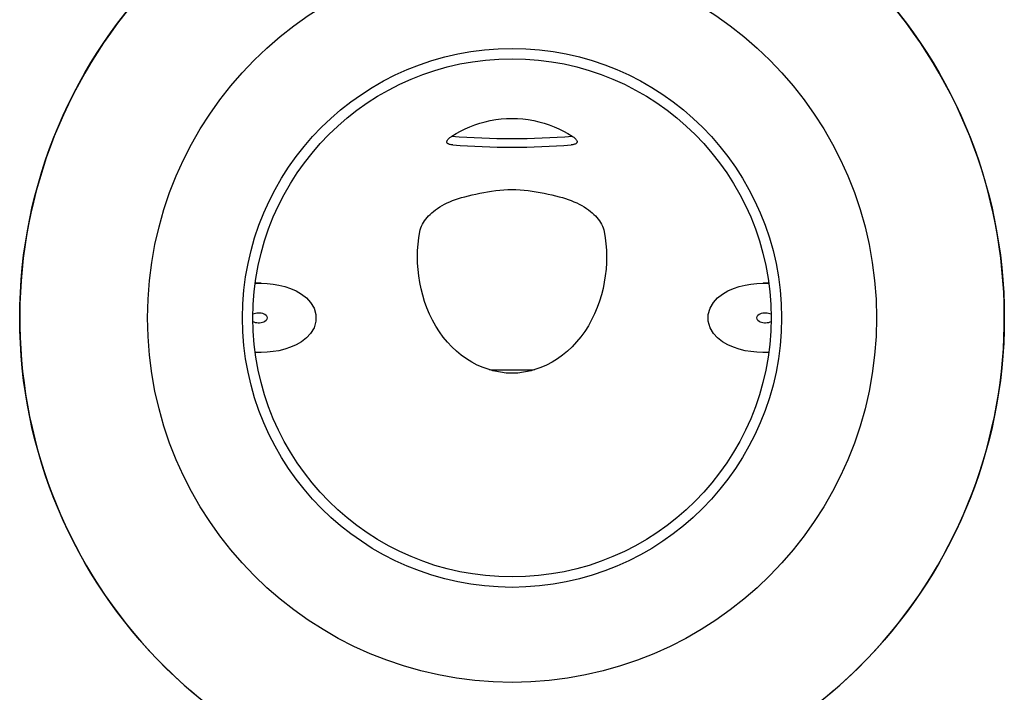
# Model space of a CAD drawing. Header units: millimetres. Extents: x 1015 to 3603, y 440 to 1502.
# Tile 16 of 19: x 1597 to 1882, y 668 to 862. Entities that reach past the tile are written whole.
import ezdxf

# ---------------------------------------------------------------- set-up
doc = ezdxf.new("R2010")
doc.units = ezdxf.units.MM
doc.layers.add('DETAIL', color=2, linetype='Continuous')

msp = doc.modelspace()

# ---------------------------------------------------------------- linework, layer by layer
at = {"layer": 'DETAIL'}
for p, q in [((1666.99, 785.93), (1665.31, 785.93)), ((1813.97, 785.93), (1812.29, 785.93)), ((1666.99, 765.93), (1665.31, 765.93)), ((1813.97, 765.93), (1812.29, 765.93))]:
    msp.add_line(p, q, dxfattribs=at)
at = {"layer": 'DETAIL', "flags": 128}
for points in [[(1722.2, 828.5), (1723.45, 829.27), (1724.75, 829.98), (1726.09, 830.65), (1727.47, 831.26), (1728.9, 831.8), (1730.35, 832.29), (1731.84, 832.7), (1733.36, 833.05), (1734.91, 833.32), (1736.49, 833.52), (1738.07, 833.63), (1739.64, 833.67), (1741.22, 833.63), (1742.8, 833.51), (1744.36, 833.32), (1745.92, 833.04), (1747.44, 832.7), (1748.93, 832.28), (1750.38, 831.8), (1751.8, 831.26), (1753.18, 830.65), (1754.52, 829.99), (1755.82, 829.27), (1757.07, 828.5)], [(1722.49, 825.99), (1722.22, 826.02), (1721.98, 826.05), (1721.77, 826.09), (1721.57, 826.14), (1721.4, 826.2), (1721.25, 826.26), (1721.12, 826.33), (1721, 826.41), (1720.91, 826.51), (1720.84, 826.61), (1720.8, 826.73), (1720.78, 826.85), (1720.79, 826.98), (1720.83, 827.12), (1720.89, 827.26), (1720.97, 827.4), (1721.08, 827.54), (1721.2, 827.68), (1721.34, 827.82), (1721.49, 827.96), (1721.65, 828.1), (1721.82, 828.23), (1722, 828.36), (1722.2, 828.5)], [(1757.07, 828.5), (1757.3, 828.34), (1757.51, 828.19), (1757.69, 828.04), (1757.86, 827.89), (1758.01, 827.75), (1758.14, 827.61), (1758.25, 827.46), (1758.35, 827.32), (1758.42, 827.18), (1758.47, 827.04), (1758.49, 826.9), (1758.49, 826.78), (1758.45, 826.65), (1758.39, 826.54), (1758.3, 826.45), (1758.2, 826.36), (1758.07, 826.28), (1757.92, 826.21), (1757.76, 826.16), (1757.58, 826.11), (1757.4, 826.07), (1757.2, 826.04), (1757, 826.01), (1756.79, 825.99)], [(1722.49, 825.99), (1724.62, 825.84), (1726.75, 825.71), (1728.89, 825.59), (1731.04, 825.5), (1733.18, 825.43), (1735.33, 825.38), (1737.48, 825.35), (1739.64, 825.34), (1741.79, 825.35), (1743.94, 825.38), (1746.09, 825.43), (1748.24, 825.5), (1750.38, 825.59), (1752.52, 825.71), (1754.66, 825.84), (1756.79, 825.99)], [(1725.96, 810.98), (1727.01, 811.24), (1728.09, 811.51), (1729.18, 811.76), (1730.3, 812.01), (1731.44, 812.23), (1732.59, 812.44), (1733.75, 812.62), (1734.91, 812.77), (1736.08, 812.9), (1737.26, 812.99), (1738.43, 813.04), (1739.61, 813.06), (1740.79, 813.04), (1741.96, 812.99), (1743.14, 812.9), (1744.31, 812.78), (1745.48, 812.63), (1746.63, 812.45), (1747.79, 812.24), (1748.93, 812.02), (1750.06, 811.77), (1751.17, 811.51), (1752.25, 811.25), (1753.32, 810.98)], [(1712.94, 800.92), (1713.06, 801.44), (1713.23, 801.96), (1713.44, 802.49), (1713.7, 803.01), (1713.99, 803.52), (1714.32, 804.02), (1714.68, 804.51), (1715.07, 804.98), (1715.48, 805.44), (1715.93, 805.89), (1716.41, 806.33), (1716.93, 806.76), (1717.49, 807.19), (1718.09, 807.61), (1718.74, 808.03), (1719.42, 808.43), (1720.14, 808.82), (1720.89, 809.18), (1721.66, 809.53), (1722.46, 809.86), (1723.29, 810.17), (1724.15, 810.46), (1725.04, 810.73), (1725.96, 810.98)], [(1753.32, 810.98), (1754.21, 810.73), (1755.08, 810.47), (1755.93, 810.18), (1756.76, 809.88), (1757.57, 809.55), (1758.36, 809.2), (1759.12, 808.82), (1759.84, 808.43), (1760.53, 808.03), (1761.17, 807.62), (1761.78, 807.19), (1762.34, 806.76), (1762.86, 806.33), (1763.34, 805.88), (1763.79, 805.44), (1764.21, 804.98), (1764.6, 804.51), (1764.96, 804.02), (1765.28, 803.52), (1765.58, 803.01), (1765.83, 802.49), (1766.04, 801.96), (1766.21, 801.44), (1766.33, 800.92)], [(1733.04, 760.94), (1731.29, 761.54), (1729.6, 762.27), (1727.98, 763.12), (1726.43, 764.08), (1724.96, 765.15), (1723.55, 766.31), (1722.22, 767.57), (1720.95, 768.93), (1719.76, 770.38), (1718.64, 771.93), (1717.59, 773.56), (1716.63, 775.28), (1715.77, 777.04), (1715.01, 778.83), (1714.35, 780.64), (1713.78, 782.48), (1713.31, 784.33), (1712.93, 786.19), (1712.64, 788.05), (1712.43, 789.91), (1712.31, 791.76), (1712.27, 793.62), (1712.32, 795.47), (1712.44, 797.3), (1712.65, 799.12), (1712.94, 800.92)], [(1766.33, 800.92), (1766.62, 799.13), (1766.83, 797.33), (1766.95, 795.51), (1767, 793.68), (1766.97, 791.84), (1766.85, 789.99), (1766.65, 788.13), (1766.36, 786.28), (1765.98, 784.43), (1765.52, 782.58), (1764.96, 780.75), (1764.3, 778.93), (1763.55, 777.14), (1762.69, 775.38), (1761.74, 773.66), (1760.68, 772), (1759.55, 770.43), (1758.34, 768.95), (1757.06, 767.58), (1755.71, 766.3), (1754.3, 765.13), (1752.82, 764.07), (1751.27, 763.11), (1749.65, 762.26), (1747.97, 761.54), (1746.23, 760.94)], [(1665.3, 785.88), (1667.07, 785.93), (1668.8, 785.87), (1670.49, 785.7), (1672.15, 785.43), (1673.86, 785.02), (1675.55, 784.46), (1677.19, 783.73), (1678.73, 782.83), (1680.12, 781.75), (1681.34, 780.42), (1682.33, 778.77), (1682.87, 776.9), (1682.87, 774.96), (1682.33, 773.08), (1681.34, 771.43), (1680.12, 770.11), (1678.73, 769.02), (1677.19, 768.12), (1675.55, 767.4), (1673.86, 766.84), (1672.15, 766.43), (1670.49, 766.15), (1668.8, 765.99), (1667.07, 765.93), (1665.3, 765.98)], [(1813.97, 765.98), (1812.2, 765.93), (1810.47, 765.99), (1808.79, 766.15), (1807.12, 766.43), (1805.42, 766.84), (1803.72, 767.4), (1802.08, 768.12), (1800.54, 769.02), (1799.15, 770.11), (1797.93, 771.43), (1796.95, 773.08), (1796.4, 774.96), (1796.4, 776.9), (1796.95, 778.77), (1797.93, 780.42), (1799.15, 781.75), (1800.54, 782.83), (1802.08, 783.73), (1803.72, 784.46), (1805.42, 785.02), (1807.12, 785.43), (1808.79, 785.7), (1810.47, 785.87), (1812.2, 785.93), (1813.97, 785.88)], [(1664.64, 777.05), (1665.01, 777.21), (1665.41, 777.32), (1665.81, 777.4), (1666.21, 777.43), (1666.59, 777.42), (1666.99, 777.37), (1667.39, 777.28), (1667.77, 777.14), (1668.13, 776.95), (1668.45, 776.7), (1668.7, 776.35), (1668.8, 775.93), (1668.7, 775.51), (1668.45, 775.16), (1668.13, 774.9), (1667.77, 774.71), (1667.39, 774.57), (1666.99, 774.48), (1666.59, 774.44), (1666.21, 774.43), (1665.81, 774.46), (1665.41, 774.53), (1665.01, 774.65), (1664.64, 774.81)], [(1814.63, 774.81), (1814.26, 774.65), (1813.87, 774.53), (1813.46, 774.46), (1813.06, 774.43), (1812.68, 774.44), (1812.28, 774.48), (1811.88, 774.57), (1811.5, 774.71), (1811.14, 774.9), (1810.83, 775.16), (1810.58, 775.51), (1810.48, 775.93), (1810.58, 776.35), (1810.83, 776.7), (1811.14, 776.95), (1811.5, 777.14), (1811.88, 777.28), (1812.28, 777.37), (1812.68, 777.42), (1813.06, 777.43), (1813.46, 777.4), (1813.87, 777.32), (1814.26, 777.21), (1814.63, 777.05)], [(1746.23, 760.94), (1745.7, 760.78), (1745.16, 760.63), (1744.62, 760.5), (1744.08, 760.37), (1743.53, 760.26), (1742.98, 760.17), (1742.43, 760.09), (1741.87, 760.02), (1741.32, 759.96), (1740.76, 759.93), (1740.2, 759.9), (1739.64, 759.89), (1739.08, 759.9), (1738.52, 759.93), (1737.96, 759.96), (1737.4, 760.02), (1736.85, 760.08), (1736.3, 760.17), (1735.75, 760.26), (1735.2, 760.37), (1734.65, 760.5), (1734.11, 760.63), (1733.58, 760.78), (1733.04, 760.94)]]:
    msp.add_lwpolyline(points, dxfattribs=at)
at = {"layer": 'DETAIL'}
for radius in [142.5, 105.5, 78, 75]:
    msp.add_circle((1739.64, 775.93), radius, dxfattribs=at)
msp.add_arc((1739.64, 775.93), 142.5, 140.4355, 39.5645, dxfattribs=at)
for centre, major_axis, start_param, end_param in [((1739.64, 885.59), (115.5, 0), 4.560888, 4.86389), ((1739.64, 814.84), (108, 0), 4.651301, 4.773477)]:
    msp.add_ellipse(centre, major_axis=major_axis, ratio=0.5, start_param=start_param, end_param=end_param, dxfattribs=at)

doc.saveas('drawing.dxf')
